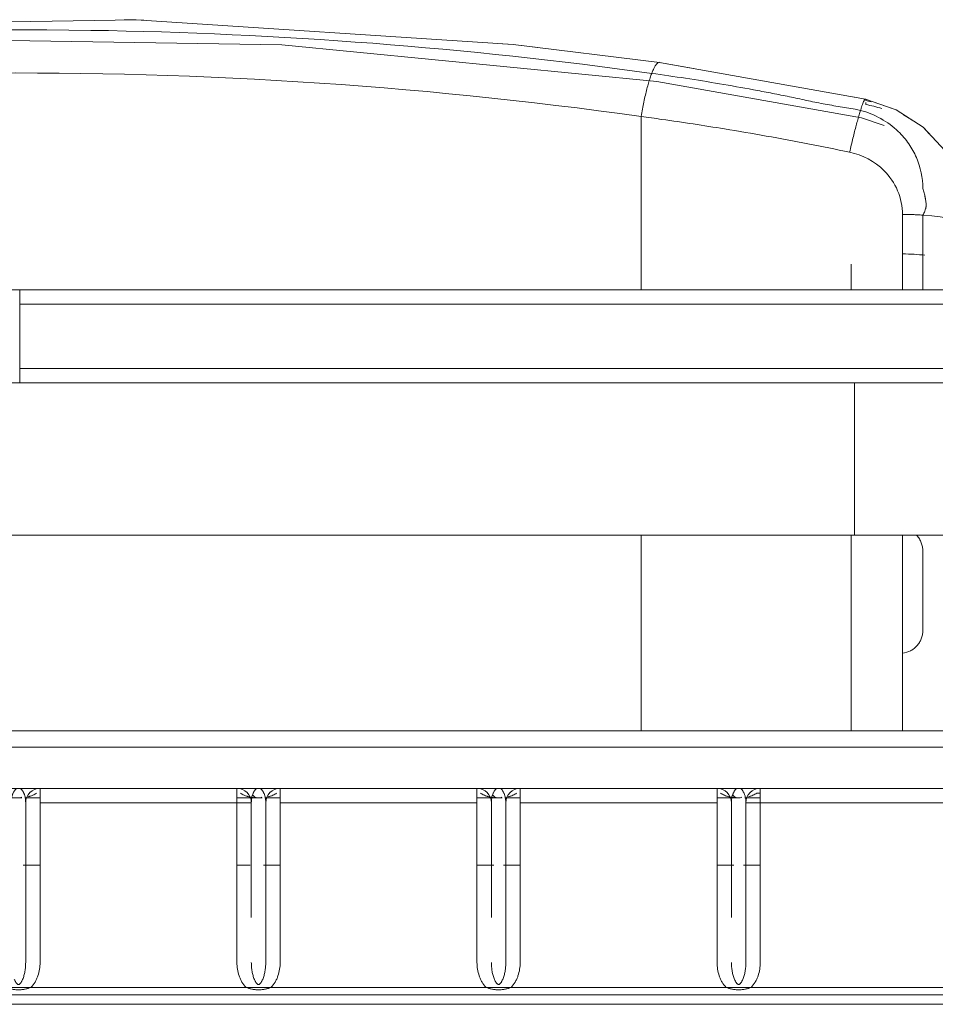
# Model space of a CAD drawing. Header units: metres. Extents: x 3.7 to 90.5, y -1.7 to 14.3.
# Tile 95 of 256: x 38.95 to 39.141, y 3.631 to 3.836. Entities that reach past the tile are written whole.
import ezdxf

# ---------------------------------------------------------------- set-up
doc = ezdxf.new("R2010")
doc.units = ezdxf.units.M
doc.layers.add('I-FURN', color=7, linetype='Continuous', lineweight=18)

# ---------------------------------------------------------------- blocks, each defined once
blk = doc.blocks.new('ConjuntoParaAlunoTamanho6 - CJA06_ConjuntoParaAlunoTamanho6-V6-Corte 1')
at = {"layer": 'I-FURN'}
for p, q in [((39.08347986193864, 3.827369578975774), (39.09058555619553, 3.82610408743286)), ((39.12370583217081, 3.820205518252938), (39.12639390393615, 3.819726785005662)), ((39.12639390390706, 3.819726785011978), (39.13217531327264, 3.817715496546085))]:
    blk.add_line(p, q, dxfattribs=at)
at = {"layer": 'I-FURN', "flags": 128}
for points in [[(38.97196758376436, 3.836215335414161), (38.97451689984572, 3.836255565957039), (38.97607273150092, 3.836153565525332)], [(39.05081636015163, 3.831253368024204), (39.05298873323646, 3.831110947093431), (39.05815181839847, 3.830477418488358)], [(39.13277498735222, 3.817506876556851), (39.13842748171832, 3.813836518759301), (39.1396793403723, 3.812501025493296)]]:
    blk.add_lwpolyline(points, dxfattribs=at)
at = {"layer": 'I-FURN'}
for points in [[(39.08347986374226, 3.827369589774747), (39.08354986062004, 3.827359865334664), (39.08361694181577, 3.827329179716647), (39.08368082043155, 3.827277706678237)], [(39.12633233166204, 3.819710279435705), (39.12635490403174, 3.819725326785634), (39.1263754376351, 3.819730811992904), (39.12639390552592, 3.819726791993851)], [(39.12639390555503, 3.819726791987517), (39.126401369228, 3.819725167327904), (39.12640849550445, 3.819721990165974), (39.12641528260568, 3.819717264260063)], [(39.12647365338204, 3.819612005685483), (39.12648895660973, 3.81955828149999), (39.12650007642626, 3.819485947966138), (39.12650692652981, 3.819395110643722)], [(39.12761482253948, 3.819128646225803), (39.12724746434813, 3.819224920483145), (39.12687806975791, 3.819313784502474), (39.12650692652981, 3.819395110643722)], [(39.12650692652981, 3.818570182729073), (39.1276178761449, 3.818364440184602), (39.12872020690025, 3.818087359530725), (39.12980154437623, 3.817744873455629)], [(39.1351935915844, 3.815902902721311), (39.13491481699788, 3.816073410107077), (39.13463295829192, 3.816239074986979), (39.13434820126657, 3.816399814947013)], [(39.13410110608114, 3.795679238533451), (39.13446038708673, 3.795678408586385), (39.13517863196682, 3.795671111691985), (39.13589226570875, 3.795652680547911), (39.13624693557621, 3.795640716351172)], [(39.13730350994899, 3.795596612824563), (39.1376528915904, 3.795579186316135), (39.1379991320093, 3.795559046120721), (39.1383412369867, 3.795536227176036)]]:
    blk.add_open_spline(points, degree=3, dxfattribs=at)
blk = doc.blocks.new('ConjuntoParaAlunoTamanho6 - CJA06_ConjuntoParaAlunoTamanho6-V10-Corte 1')
at = {"layer": 'I-FURN'}
for p, q in [((39.08347986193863, 3.827369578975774), (39.12639390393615, 3.819726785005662)), ((39.08292900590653, 3.8234077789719), (39.12554447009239, 3.815818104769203)), ((39.07967253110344, 3.779957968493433), (39.07967253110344, 3.816076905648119)), ((39.13032369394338, 3.814240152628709), (39.12554447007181, 3.815818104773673)), ((39.123391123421, 3.785300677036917), (39.123391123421, 3.779999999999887)), ((39.19724112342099, 3.779999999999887), (38.95029112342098, 3.779999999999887)), ((38.95029112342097, 3.777), (38.95029112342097, 3.779999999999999)), ((38.95029112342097, 3.777), (39.19724112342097, 3.777)), ((38.95029112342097, 3.763599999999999), (39.19724112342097, 3.763599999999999)), ((38.95029112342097, 3.7606), (38.95029112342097, 3.7636)), ((38.95029112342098, 3.760599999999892), (39.19724112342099, 3.760599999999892)), ((39.12411612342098, 3.7606), (39.12411612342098, 3.744724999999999)), ((39.12411612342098, 3.728849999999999), (39.12411612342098, 3.744724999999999)), ((38.77611612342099, 3.728849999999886), (39.124116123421, 3.728849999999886)), ((39.07967253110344, 3.728849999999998), (39.07967253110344, 3.703517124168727)), ((39.123391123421, 3.728849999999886), (39.123391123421, 3.688051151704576)), ((39.07967253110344, 3.695691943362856), (39.07967253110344, 3.703517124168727)), ((39.13410110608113, 3.688058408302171), (39.13410110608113, 3.704230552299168)), ((39.07967253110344, 3.695691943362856), (39.07967253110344, 3.688021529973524)), ((39.19998612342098, 3.688099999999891), (38.69998612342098, 3.688099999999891)), ((39.19998612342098, 3.684692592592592), (38.69998612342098, 3.684692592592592)), ((38.69998612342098, 3.676099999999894), (39.19998612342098, 3.676099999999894)), ((39.19998612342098, 3.6761), (38.69998612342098, 3.6761)), ((38.95448612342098, 3.6761), (38.95448612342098, 3.6731)), ((38.99548612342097, 3.6731), (38.99548612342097, 3.6761)), ((39.00448612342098, 3.6761), (39.00448612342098, 3.6731)), ((39.04548612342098, 3.6731), (39.04548612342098, 3.6761)), ((39.05448612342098, 3.6761), (39.05448612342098, 3.6731)), ((39.09548612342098, 3.6731), (39.09548612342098, 3.6761)), ((39.10447395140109, 3.6751), (39.10374917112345, 3.6751)), ((39.10448612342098, 3.6761), (39.10448612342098, 3.6731)), ((38.94548612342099, 3.674099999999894), (38.9507098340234, 3.674099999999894)), ((38.95127865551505, 3.674099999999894), (38.95448612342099, 3.674099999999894)), ((38.95148612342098, 3.6731), (38.95148612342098, 3.660604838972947)), ((38.95148612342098, 3.639816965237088), (38.95148612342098, 3.673099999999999)), ((38.95448612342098, 3.6731), (38.99548612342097, 3.6731)), ((38.995486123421, 3.674099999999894), (39.00070983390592, 3.674099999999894)), ((38.99848612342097, 3.6731), (38.99548612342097, 3.6731)), ((38.99848612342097, 3.6731), (38.99848612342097, 3.669877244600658)), ((38.99848612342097, 3.649177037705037), (38.99848612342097, 3.673099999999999)), ((38.99848612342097, 3.6731), (38.99848612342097, 3.669877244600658)), ((39.0012786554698, 3.674099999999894), (39.00448612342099, 3.674099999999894)), ((39.00148612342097, 3.6731), (39.00148612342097, 3.660604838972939)), ((39.00148612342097, 3.639816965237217), (39.00148612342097, 3.673099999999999)), ((39.00448612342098, 3.6731), (39.04548612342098, 3.6731)), ((39.04548612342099, 3.674099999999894), (39.05070983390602, 3.674099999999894)), ((39.04848612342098, 3.673099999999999), (39.04848612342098, 3.670872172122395)), ((39.04848612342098, 3.669877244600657), (39.04848612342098, 3.6731)), ((39.04848612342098, 3.6731), (39.04848612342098, 3.669877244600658)), ((39.04848612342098, 3.649177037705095), (39.04848612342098, 3.673099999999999)), ((39.05127865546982, 3.674099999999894), (39.05448612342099, 3.674099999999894)), ((39.05148612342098, 3.673099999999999), (39.05148612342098, 3.660604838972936)), ((39.05148612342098, 3.639816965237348), (39.05148612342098, 3.673099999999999)), ((39.09548612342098, 3.6731), (39.05448612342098, 3.6731)), ((39.09548612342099, 3.674099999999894), (39.09985535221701, 3.674099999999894)), ((39.09848612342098, 3.673099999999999), (39.09848612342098, 3.649177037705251)), ((39.09848612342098, 3.673099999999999), (39.09848612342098, 3.670872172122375)), ((39.09848612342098, 3.669877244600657), (39.09848612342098, 3.673099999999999)), ((39.09848612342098, 3.673099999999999), (39.09848612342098, 3.669877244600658)), ((39.10127865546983, 3.674099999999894), (39.1044739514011, 3.674099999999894)), ((39.10148612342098, 3.673099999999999), (39.10148612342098, 3.639816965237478)), ((39.10148612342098, 3.673099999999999), (39.10148612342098, 3.660604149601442)), ((39.10447363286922, 3.673099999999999), (39.10148612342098, 3.673099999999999)), ((39.10448612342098, 3.6731), (39.14548612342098, 3.6731)), ((39.04848612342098, 3.664334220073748), (39.04848612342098, 3.660604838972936)), ((39.09848612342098, 3.664334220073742), (39.09848612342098, 3.660604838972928)), ((38.99848612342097, 3.663431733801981), (38.99848612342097, 3.660604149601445)), ((38.99848612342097, 3.663431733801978), (38.99848612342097, 3.660604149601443)), ((39.04848612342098, 3.660604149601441), (39.04848612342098, 3.663431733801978)), ((39.04848612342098, 3.66343173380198), (39.04848612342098, 3.660604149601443)), ((39.09848612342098, 3.660604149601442), (39.09848612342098, 3.663431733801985)), ((39.09848612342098, 3.663431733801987), (39.09848612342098, 3.660604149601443)), ((38.95448612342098, 3.660099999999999), (38.95098775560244, 3.660099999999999)), ((38.99827345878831, 3.660099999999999), (38.99548612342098, 3.660099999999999)), ((39.00448612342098, 3.660099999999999), (39.00098740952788, 3.660099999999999)), ((39.04897588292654, 3.660099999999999), (39.04548612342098, 3.660099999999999)), ((39.05448612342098, 3.660099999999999), (39.05098740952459, 3.660099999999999)), ((39.09897588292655, 3.660099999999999), (39.09548612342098, 3.660099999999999)), ((39.10447395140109, 3.660099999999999), (39.10098740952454, 3.660099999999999)), ((38.99738986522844, 3.634600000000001), (38.95258238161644, 3.634600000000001)), ((38.99738986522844, 3.634600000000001), (39.0025823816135, 3.634600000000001)), ((39.04738986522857, 3.634600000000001), (39.00258238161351, 3.634600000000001)), ((39.04738986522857, 3.634600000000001), (39.05258238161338, 3.634600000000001)), ((39.05258238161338, 3.6346), (39.0973898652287, 3.6346)), ((39.0973898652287, 3.634600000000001), (39.10258238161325, 3.634600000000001)), ((39.14738986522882, 3.634600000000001), (39.10258238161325, 3.634600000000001)), ((38.69998612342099, 3.633099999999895), (39.19998612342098, 3.633099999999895)), ((39.20961612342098, 3.6311), (38.69061612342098, 3.6311))]:
    blk.add_line(p, q, dxfattribs=at)
at = {"layer": 'I-FURN', "flags": 128}
for points in [[(38.81720238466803, 3.827369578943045), (38.89552953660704, 3.835009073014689), (38.9745168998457, 3.836255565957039), (39.05298873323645, 3.831110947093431), (39.08347986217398, 3.827369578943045)], [(39.08292900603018, 3.823407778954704), (39.00480857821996, 3.831022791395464), (38.92604195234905, 3.83225229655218), (38.84768963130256, 3.827089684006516), (38.81775324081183, 3.823407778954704)], [(39.12639390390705, 3.819726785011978), (39.13277498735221, 3.817506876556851), (39.1384274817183, 3.813836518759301), (39.1430199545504, 3.808937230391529), (39.14629055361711, 3.803090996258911), (39.14783895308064, 3.797909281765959), (39.14834112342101, 3.792685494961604)], [(39.12650692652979, 3.818982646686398), (39.12650692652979, 3.818776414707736), (39.12650692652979, 3.818570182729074)], [(39.13410110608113, 3.780000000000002), (39.13410110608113, 3.784190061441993), (39.13410110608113, 3.789934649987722), (39.13410110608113, 3.795679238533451)], [(39.13834112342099, 3.795536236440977), (39.13834112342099, 3.791000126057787), (39.13834112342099, 3.786464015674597), (39.13834112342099, 3.781927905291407), (39.13834112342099, 3.779999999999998)], [(39.1383413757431, 3.7955362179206), (39.14021184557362, 3.795380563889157), (39.14195982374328, 3.795172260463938), (39.14355057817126, 3.794915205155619), (39.14495338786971, 3.794614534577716), (39.14614058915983, 3.7942761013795), (39.14708882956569, 3.793906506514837), (39.14778004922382, 3.793513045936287), (39.14819982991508, 3.79310335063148), (39.14834112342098, 3.792685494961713)], [(38.70324112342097, 3.779999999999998), (38.82674112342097, 3.779999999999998), (38.95024112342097, 3.779999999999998), (39.07374112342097, 3.779999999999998), (39.19724112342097, 3.779999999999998)], [(39.19724112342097, 3.779999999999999), (39.13550362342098, 3.779999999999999), (39.07376612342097, 3.779999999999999), (39.01202862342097, 3.779999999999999), (38.95029112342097, 3.779999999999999)], [(38.95029112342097, 3.776999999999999), (38.95029112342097, 3.773649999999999), (38.95029112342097, 3.770299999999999), (38.95029112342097, 3.766949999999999), (38.95029112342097, 3.763599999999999)], [(39.19724112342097, 3.760599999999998), (39.07374112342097, 3.760599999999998), (38.95024112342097, 3.760599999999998), (38.82674112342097, 3.760599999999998), (38.70324112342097, 3.760599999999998)], [(38.95029112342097, 3.7606), (39.01202862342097, 3.7606), (39.07376612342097, 3.7606), (39.13550362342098, 3.7606), (39.19724112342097, 3.7606)], [(39.124116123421, 3.728849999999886), (39.12811505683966, 3.728849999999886), (39.13210759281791, 3.728849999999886), (39.13608734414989, 3.728849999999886), (39.14004794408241, 3.728849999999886), (39.1439830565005, 3.728849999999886)], [(39.13410110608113, 3.704230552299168), (39.13410110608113, 3.710804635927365), (39.13410110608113, 3.717378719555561), (39.13410110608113, 3.723952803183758), (39.13410110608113, 3.728851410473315)], [(39.13834112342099, 3.725549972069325), (39.13834112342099, 3.721392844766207), (39.13834112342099, 3.717235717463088), (39.13834112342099, 3.713078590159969), (39.13834112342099, 3.708921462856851)], [(38.95148612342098, 3.6731), (38.95148612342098, 3.66433842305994), (38.95148612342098, 3.660604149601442)], [(38.95148612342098, 3.660604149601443), (38.95148612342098, 3.664779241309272), (38.95148612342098, 3.6731)], [(38.95448612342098, 3.6731), (38.95448612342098, 3.664779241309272), (38.95448612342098, 3.656458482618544), (38.95448612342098, 3.648137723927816), (38.95448612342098, 3.639816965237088)], [(38.99548612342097, 3.639816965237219), (38.99548612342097, 3.648137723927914), (38.99548612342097, 3.65645848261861), (38.99548612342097, 3.664779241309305), (38.99548612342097, 3.6731)], [(39.00002977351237, 3.674100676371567), (38.99996977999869, 3.674100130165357), (38.99994247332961, 3.674100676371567)], [(39.00148612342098, 3.6731), (39.00148612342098, 3.664338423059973), (39.00148612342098, 3.66060414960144)], [(39.00148612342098, 3.660604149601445), (39.00148612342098, 3.664779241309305), (39.00148612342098, 3.6731)], [(39.00448612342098, 3.6731), (39.00448612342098, 3.664779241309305), (39.00448612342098, 3.656458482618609), (39.00448612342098, 3.648137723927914), (39.00448612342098, 3.639816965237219)], [(39.04548612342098, 3.639816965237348), (39.04548612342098, 3.648137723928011), (39.04548612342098, 3.656458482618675), (39.04548612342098, 3.664779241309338), (39.04548612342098, 3.6731)], [(39.05002977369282, 3.674100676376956), (39.0499697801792, 3.674100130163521), (39.04994247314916, 3.674100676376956)], [(39.05148612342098, 3.6731), (39.05148612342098, 3.664338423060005), (39.05148612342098, 3.660604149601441)], [(39.05148612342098, 3.660604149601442), (39.05148612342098, 3.664779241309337), (39.05148612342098, 3.6731)], [(39.05448612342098, 3.6731), (39.05448612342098, 3.664779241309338), (39.05448612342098, 3.656458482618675), (39.05448612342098, 3.648137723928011), (39.05448612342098, 3.639816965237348)], [(39.09548612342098, 3.639816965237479), (39.09548612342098, 3.648137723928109), (39.09548612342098, 3.656458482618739), (39.09548612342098, 3.66477924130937), (39.09548612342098, 3.6731)], [(39.10002977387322, 3.674100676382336), (39.09996978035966, 3.674100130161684), (39.09994247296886, 3.674100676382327)], [(39.10148612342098, 3.660604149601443), (39.10148612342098, 3.664779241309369), (39.10148612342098, 3.673099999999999)], [(39.10448612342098, 3.6731), (39.10448612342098, 3.66477924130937), (39.10448612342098, 3.656458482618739), (39.10448612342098, 3.648137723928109), (39.10448612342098, 3.639816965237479)], [(38.94748251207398, 3.634600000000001), (38.94998612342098, 3.634600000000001), (38.95258238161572, 3.634600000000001)]]:
    blk.add_lwpolyline(points, dxfattribs=at)
at = {"layer": 'I-FURN'}
for centre, radius, start, end in [((38.95448612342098, 3.6731), 0.003000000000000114, 90, 180), ((38.95448612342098, 3.6731), 0.003000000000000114, 90, 180), ((38.95448612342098, 3.6731), 0.003000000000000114, 90, 180), ((38.95448612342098, 3.6731), 0.003000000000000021, 89.99999999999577, 180.0000000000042), ((38.99548612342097, 3.6731), 0.003000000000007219, 0, 90), ((38.99548612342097, 3.6731), 0.003000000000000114, 0, 90), ((38.99548612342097, 3.6731), 0.003000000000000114, 0, 90), ((38.99548612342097, 3.6731), 0.003000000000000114, 0, 90), ((39.00448612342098, 3.6731), 0.003000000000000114, 90, 180), ((39.00448612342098, 3.6731), 0.003000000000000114, 90, 180), ((39.00448612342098, 3.6731), 0.003000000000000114, 90, 180), ((39.00448612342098, 3.6731), 0.003000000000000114, 90, 180), ((39.04548612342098, 3.6731), 0.003000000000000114, 0, 90), ((39.04548612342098, 3.6731), 0.003000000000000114, 0, 90), ((39.04548612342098, 3.6731), 0.003000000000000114, 0, 90), ((39.04548612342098, 3.6731), 0.003000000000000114, 0, 90), ((39.05448612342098, 3.6731), 0.003000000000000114, 90, 180), ((39.05448612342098, 3.6731), 0.003000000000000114, 90, 180), ((39.05448612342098, 3.6731), 0.003000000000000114, 90, 180), ((39.05448612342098, 3.6731), 0.003000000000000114, 90, 180), ((39.09548612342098, 3.6731), 0.003000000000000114, 0, 90), ((39.09548612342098, 3.6731), 0.003000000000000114, 0, 90), ((39.09548612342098, 3.6731), 0.003000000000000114, 0, 90), ((39.09548612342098, 3.6731), 0.003000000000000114, 0, 90), ((39.10448612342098, 3.6731), 0.003000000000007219, 90.23855265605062, 180), ((39.10448612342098, 3.6731), 0.003000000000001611, 90.23855265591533, 180.0000000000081), ((39.10448612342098, 3.6731), 0.003000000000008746, 90.23855265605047, 180), ((39.10448612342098, 3.6731), 0.003000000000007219, 90.23855265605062, 180)]:
    blk.add_arc(centre, radius, start, end, dxfattribs=at)
for centre, major_axis, ratio, start_param, end_param in [((39.05256421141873, 3.493757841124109), (-0.2474288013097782, 0.2282511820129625), 0.9806011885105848, 5.227764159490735, 5.231179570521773), ((39.13374112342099, 3.785300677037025), (0.01035000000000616, 0), 0.2079116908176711, 1.064040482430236, 1.532164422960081)]:
    blk.add_ellipse(centre, major_axis=major_axis, ratio=ratio, start_param=start_param, end_param=end_param, dxfattribs=at)
for points, knots in [([(38.81880353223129, 3.825070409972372), (38.86681262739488, 3.831748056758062), (38.95535634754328, 3.837214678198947), (39.04347244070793, 3.830412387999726), (39.08187871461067, 3.825070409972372)], [-1, -1, -1, -1, -0.4444444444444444, 0, 0, 0, 0]), ([(39.07967253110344, 3.816076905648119), (39.03248139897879, 3.822750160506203), (38.94540538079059, 3.828217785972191), (38.85876356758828, 3.821415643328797), (38.82100971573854, 3.816076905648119)], [-1, -1, -1, -1, -0.4444444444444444, 0, 0, 0, 0]), ([(39.08187867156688, 3.825070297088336), (39.08423604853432, 3.824746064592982), (39.08894983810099, 3.824060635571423), (39.09601537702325, 3.822921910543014), (39.10189686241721, 3.821880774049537), (39.10600959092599, 3.821104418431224), (39.10835786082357, 3.820645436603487), (39.11011885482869, 3.820297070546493), (39.11187563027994, 3.819928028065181), (39.11362912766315, 3.819541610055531), (39.11538471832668, 3.819160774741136), (39.11714764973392, 3.818809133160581), (39.11891837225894, 3.818490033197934), (39.1212841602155, 3.818084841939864), (39.12306488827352, 3.817809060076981), (39.12425411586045, 3.817635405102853)], [0, 0, 0, 0, 0.1666666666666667, 0.3333333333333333, 0.5, 0.5833333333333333, 0.625, 0.6666666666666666, 0.7083333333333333, 0.75, 0.7916666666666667, 0.8333333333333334, 0.875, 0.9166666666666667, 1, 1, 1, 1]), ([(39.12536663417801, 3.817367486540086), (39.12543962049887, 3.81760025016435), (39.12558019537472, 3.818034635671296), (39.12577312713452, 3.818587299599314), (39.12594639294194, 3.819035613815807), (39.12609880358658, 3.819377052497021), (39.12622920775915, 3.819609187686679), (39.12632607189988, 3.819717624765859), (39.12637543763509, 3.819730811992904), (39.12639390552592, 3.819726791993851)], [0, 0, 0, 0, 0.1111111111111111, 0.2222222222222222, 0.3333333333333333, 0.4444444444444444, 0.5555555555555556, 0.6666666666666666, 0.7457975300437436, 0.7457975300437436, 0.7457975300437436, 0.7457975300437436]), ([(39.12639390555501, 3.819726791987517), (39.12640136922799, 3.819725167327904), (39.12643325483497, 3.819710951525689), (39.12647783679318, 3.819630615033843), (39.12650007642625, 3.819485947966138), (39.12650692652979, 3.819395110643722)], [0.7457975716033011, 0.7457975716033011, 0.7457975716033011, 0.7457975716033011, 0.7777777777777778, 0.8888888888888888, 1, 1, 1, 1]), ([(39.12536663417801, 3.817367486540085), (39.12685208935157, 3.816962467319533), (39.12972602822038, 3.815802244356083), (39.13308327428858, 3.813311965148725), (39.13513799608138, 3.810904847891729), (39.13631809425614, 3.809021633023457), (39.1377763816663, 3.806048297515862), (39.13836086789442, 3.803289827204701), (39.13834067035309, 3.801093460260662)], [0, 0, 0, 0, 0.2, 0.4, 0.55, 0.625, 0.7, 1, 1, 1, 1]), ([(39.13623694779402, 3.815232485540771), (39.13589431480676, 3.815463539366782), (39.13527155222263, 3.815863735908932), (39.13463295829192, 3.816239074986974), (39.13434820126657, 3.816399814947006)], [0.7169316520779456, 0.7169316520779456, 0.7169316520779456, 0.7169316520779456, 0.75, 0.7761275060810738, 0.7761275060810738, 0.7761275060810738, 0.7761275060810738]), ([(39.08401518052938, 3.815482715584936), (39.08835878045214, 3.814871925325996), (39.0984997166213, 3.813330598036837), (39.11153450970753, 3.811001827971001), (39.12020674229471, 3.809253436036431), (39.12309467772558, 3.808649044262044)], [0.1, 0.1, 0.1, 0.1, 0.4, 0.8, 1, 1, 1, 1]), ([(39.12309467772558, 3.808649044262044), (39.12579186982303, 3.808084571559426), (39.12990211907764, 3.805902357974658), (39.13340735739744, 3.800741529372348), (39.13410110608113, 3.797367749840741), (39.13410110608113, 3.795679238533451)], [0, 0, 0, 0, 0.4444444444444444, 0.7222222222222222, 1, 1, 1, 1]), ([(39.13834067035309, 3.801093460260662), (39.13845225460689, 3.800783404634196), (39.13859912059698, 3.800313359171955), (39.13873353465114, 3.799759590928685), (39.13880015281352, 3.799442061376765), (39.13884381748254, 3.799203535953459), (39.13888602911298, 3.798964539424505), (39.13894299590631, 3.79864500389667), (39.13900533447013, 3.798244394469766), (39.13903712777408, 3.797844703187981), (39.13903302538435, 3.797528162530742), (39.13901111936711, 3.797293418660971), (39.13897235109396, 3.797061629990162), (39.13890467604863, 3.796756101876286), (39.1387401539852, 3.796232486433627), (39.13852153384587, 3.79580657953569), (39.1383413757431, 3.7955362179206)], [0, 0, 0, 0, 0.1666666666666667, 0.25, 0.2916666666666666, 0.3333333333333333, 0.375, 0.4166666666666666, 0.5, 0.5833333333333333, 0.625, 0.6666666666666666, 0.7083333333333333, 0.75, 0.8333333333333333, 1, 1, 1, 1]), ([(39.13834112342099, 3.708921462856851), (39.13833750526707, 3.708622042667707), (39.1382813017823, 3.708042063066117), (39.13805909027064, 3.707240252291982), (39.13766734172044, 3.706468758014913), (39.13714974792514, 3.705781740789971), (39.13652929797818, 3.705215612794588), (39.13556200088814, 3.704601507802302), (39.13472139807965, 3.704335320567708), (39.13410110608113, 3.704230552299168)], [0, 0, 0, 0, 0.125, 0.25, 0.375, 0.5, 0.625, 0.75, 1, 1, 1, 1]), ([(38.95148612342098, 3.6731), (38.95148612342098, 3.673337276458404), (38.95146741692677, 3.673775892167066), (38.95138357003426, 3.674336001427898), (38.95126925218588, 3.674727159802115), (38.95115342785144, 3.675003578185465), (38.95105518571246, 3.675182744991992), (38.95094633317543, 3.675379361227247), (38.95078827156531, 3.675666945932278), (38.95056937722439, 3.675954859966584), (38.95028293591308, 3.676088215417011), (38.94998517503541, 3.67610416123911), (38.94968644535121, 3.676087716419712), (38.94939831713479, 3.675951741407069), (38.94917850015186, 3.675659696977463), (38.94902041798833, 3.675368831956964), (38.94891198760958, 3.675170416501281), (38.94881445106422, 3.67499015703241), (38.9486996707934, 3.674712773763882), (38.94858680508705, 3.674321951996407), (38.94850440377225, 3.673765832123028), (38.94848612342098, 3.673333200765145), (38.94848612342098, 3.6731)], [0, 0, 0, 0, 0.0625, 0.125, 0.1875, 0.21875, 0.25, 0.28125, 0.3125, 0.375, 0.4375, 0.5, 0.5625, 0.625, 0.6875, 0.71875, 0.75, 0.78125, 0.8125, 0.875, 0.9375, 1, 1, 1, 1]), ([(38.95374917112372, 3.675099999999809), (38.95350589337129, 3.674925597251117), (38.95311033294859, 3.674699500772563), (38.95258243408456, 3.674500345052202), (38.95226587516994, 3.674403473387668), (38.95210570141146, 3.674360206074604), (38.95202487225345, 3.674339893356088)], [0, 0, 0, 0, 0.25, 0.375, 0.4375, 0.5, 0.5, 0.5, 0.5]), ([(38.99998612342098, 3.674100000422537), (38.99963635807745, 3.674100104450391), (38.99912118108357, 3.67412928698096), (38.99852626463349, 3.674216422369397), (38.99819134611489, 3.674281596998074), (38.99794663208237, 3.674338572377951), (38.99770637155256, 3.674403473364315), (38.99738981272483, 3.674500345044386), (38.99686191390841, 3.674699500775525), (38.99646635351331, 3.674925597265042), (38.99622307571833, 3.675099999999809)], [0, 0, 0, 0, 0.25, 0.375, 0.4375, 0.5, 0.5625, 0.625, 0.75, 1, 1, 1, 1]), ([(39.00148612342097, 3.6731), (39.00148612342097, 3.673337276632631), (39.00146741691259, 3.673775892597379), (39.00138356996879, 3.674336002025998), (39.00126925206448, 3.674727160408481), (39.00115342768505, 3.675003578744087), (39.00105518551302, 3.675182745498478), (39.00094633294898, 3.675379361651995), (39.00078827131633, 3.675666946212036), (39.000569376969, 3.675954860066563), (39.00028293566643, 3.676088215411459), (38.9999851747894, 3.676104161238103), (38.99968644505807, 3.676087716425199), (38.99939831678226, 3.675951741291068), (38.99917849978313, 3.675659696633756), (38.99902041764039, 3.675368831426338), (38.99891198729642, 3.675170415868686), (38.99881445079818, 3.67499015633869), (38.99869967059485, 3.674712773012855), (38.99858680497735, 3.674321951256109), (38.99850440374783, 3.673765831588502), (38.99848612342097, 3.67333320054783), (38.99848612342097, 3.6731)], [0, 0, 0, 0, 0.0625, 0.125, 0.1875, 0.21875, 0.25, 0.28125, 0.3125, 0.375, 0.4375, 0.5, 0.5625, 0.625, 0.6875, 0.71875, 0.75, 0.78125, 0.8125, 0.875, 0.9375, 1, 1, 1, 1]), ([(39.00374917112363, 3.675099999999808), (39.00350589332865, 3.674925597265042), (39.00311033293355, 3.674699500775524), (39.00258243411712, 3.674500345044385), (39.0022658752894, 3.674403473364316), (39.00210570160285, 3.674360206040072), (39.00202487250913, 3.674339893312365)], [0, 0, 0, 0, 0.25, 0.375, 0.4375, 0.5, 0.5, 0.5, 0.5]), ([(39.04998612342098, 3.674100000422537), (39.04963635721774, 3.674100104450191), (39.04912117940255, 3.674129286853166), (39.04852626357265, 3.674216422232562), (39.04819134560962, 3.674281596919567), (39.04794663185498, 3.674338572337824), (39.0477063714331, 3.67440347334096), (39.04738981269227, 3.674500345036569), (39.04686191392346, 3.674699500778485), (39.04646635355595, 3.674925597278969), (39.04622307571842, 3.675099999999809)], [0, 0, 0, 0, 0.25, 0.375, 0.4375, 0.5, 0.5625, 0.625, 0.75, 1, 1, 1, 1]), ([(39.05148612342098, 3.673099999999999), (39.05148612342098, 3.673337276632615), (39.0514674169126, 3.673775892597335), (39.05138356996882, 3.674336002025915), (39.05126925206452, 3.674727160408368), (39.05115342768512, 3.675003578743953), (39.05105518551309, 3.675182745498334), (39.05094633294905, 3.67537936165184), (39.05078827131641, 3.675666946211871), (39.05056937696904, 3.675954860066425), (39.05028293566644, 3.676088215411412), (39.0499851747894, 3.67610416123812), (39.04968644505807, 3.676087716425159), (39.04939831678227, 3.675951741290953), (39.04917849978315, 3.675659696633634), (39.04902041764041, 3.675368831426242), (39.04891198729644, 3.675170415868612), (39.04881445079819, 3.674990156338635), (39.04869967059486, 3.674712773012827), (39.04858680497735, 3.67432195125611), (39.04850440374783, 3.673765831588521), (39.04848612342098, 3.673333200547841), (39.04848612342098, 3.673099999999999)], [0, 0, 0, 0, 0.0625, 0.125, 0.1875, 0.21875, 0.25, 0.28125, 0.3125, 0.375, 0.4375, 0.5, 0.5625, 0.625, 0.6875, 0.71875, 0.75, 0.78125, 0.8125, 0.875, 0.9375, 1, 1, 1, 1]), ([(39.05374917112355, 3.675099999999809), (39.053505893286, 3.674925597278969), (39.0531103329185, 3.674699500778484), (39.05258243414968, 3.674500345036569), (39.05226587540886, 3.67440347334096), (39.05210570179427, 3.674360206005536), (39.05202487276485, 3.674339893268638)], [0, 0, 0, 0, 0.25, 0.375, 0.4375, 0.5, 0.5, 0.5, 0.5]), ([(39.09998612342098, 3.674100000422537), (39.09963635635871, 3.674100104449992), (39.09912117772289, 3.674129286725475), (39.09852626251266, 3.674216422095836), (39.09819134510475, 3.674281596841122), (39.09794663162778, 3.67433857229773), (39.09770637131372, 3.674403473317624), (39.09738981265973, 3.674500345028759), (39.0968619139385, 3.67469950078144), (39.09646635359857, 3.674925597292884), (39.0962230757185, 3.675099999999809)], [0, 0, 0, 0, 0.25, 0.375, 0.4375, 0.5, 0.5625, 0.625, 0.75, 1, 1, 1, 1]), ([(39.10148612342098, 3.673099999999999), (39.10148612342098, 3.673337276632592), (39.10146741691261, 3.673775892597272), (39.10138356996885, 3.674336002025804), (39.10126925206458, 3.674727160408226), (39.10115342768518, 3.675003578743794), (39.10105518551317, 3.675182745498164), (39.10094633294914, 3.675379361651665), (39.10078827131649, 3.675666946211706), (39.10056937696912, 3.675954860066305), (39.1002829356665, 3.676088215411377), (39.09998517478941, 3.676104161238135), (39.09968644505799, 3.676087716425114), (39.09939831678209, 3.675951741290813), (39.09917849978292, 3.675659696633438), (39.09902041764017, 3.675368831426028), (39.09891198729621, 3.675170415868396), (39.098814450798, 3.674990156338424), (39.0986996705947, 3.674712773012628), (39.09858680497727, 3.674321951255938), (39.09850440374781, 3.673765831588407), (39.09848612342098, 3.673333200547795), (39.09848612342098, 3.673099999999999)], [0, 0, 0, 0, 0.0625, 0.125, 0.1875, 0.21875, 0.25, 0.28125, 0.3125, 0.375, 0.4375, 0.5, 0.5625, 0.625, 0.6875, 0.71875, 0.75, 0.78125, 0.8125, 0.875, 0.9375, 1, 1, 1, 1]), ([(39.10374917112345, 3.675099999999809), (39.10350589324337, 3.674925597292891), (39.10311033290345, 3.674699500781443), (39.10258243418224, 3.674500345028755), (39.10226587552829, 3.674403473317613), (39.10210570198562, 3.674360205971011), (39.10202487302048, 3.674339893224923)], [0, 0, 0, 0, 0.25, 0.375, 0.4375, 0.5, 0.5, 0.5, 0.5]), ([(38.95085154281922, 3.636301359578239), (38.95096116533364, 3.63654001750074), (38.95110442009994, 3.63692745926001), (38.95124886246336, 3.637502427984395), (38.95136543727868, 3.638100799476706), (38.9514607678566, 3.638875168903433), (38.95148612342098, 3.639502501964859), (38.95148612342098, 3.639816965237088)], [0, 0, 0, 0, 0.25, 0.375, 0.5, 0.75, 1, 1, 1, 1]), ([(38.95448612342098, 3.639816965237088), (38.95448676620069, 3.639338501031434), (38.95441040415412, 3.638396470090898), (38.95412388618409, 3.63724094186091), (38.9537745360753, 3.636357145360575), (38.95334080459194, 3.635512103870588), (38.95291191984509, 3.634950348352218), (38.95258238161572, 3.634600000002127)], [0, 0, 0, 0, 0.25, 0.5, 0.625, 0.75, 1, 1, 1, 1]), ([(38.99738986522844, 3.634600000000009), (38.99706029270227, 3.634950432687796), (38.99663138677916, 3.635512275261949), (38.99619766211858, 3.636357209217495), (38.99584834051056, 3.637240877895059), (38.99556230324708, 3.638396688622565), (38.99548567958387, 3.639338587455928), (38.99548612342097, 3.639816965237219)], [0, 0, 0, 0, 0.25, 0.375, 0.5, 0.75, 1, 1, 1, 1]), ([(38.99848612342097, 3.639816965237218), (38.99848612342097, 3.639502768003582), (38.99851151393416, 3.638875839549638), (38.99860682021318, 3.638100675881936), (38.99872339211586, 3.637502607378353), (38.99886783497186, 3.636927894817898), (38.99901108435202, 3.636540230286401), (38.99912070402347, 3.636301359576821)], [0, 0, 0, 0, 0.25, 0.5, 0.625, 0.75, 1, 1, 1, 1]), ([(39.00085154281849, 3.636301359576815), (39.00096117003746, 3.636540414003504), (39.00110442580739, 3.636928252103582), (39.00124885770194, 3.63750287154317), (39.0013654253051, 3.638100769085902), (39.00146075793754, 3.638875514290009), (39.00148612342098, 3.639502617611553), (39.00148612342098, 3.639816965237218)], [0, 0, 0, 0, 0.25, 0.375, 0.5, 0.75, 1, 1, 1, 1]), ([(39.00448612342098, 3.639816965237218), (39.00448676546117, 3.639338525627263), (39.00441015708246, 3.638397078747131), (39.00415312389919, 3.637355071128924), (39.00390506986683, 3.636689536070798), (39.00372059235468, 3.63624859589), (39.0033405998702, 3.635509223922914), (39.00291191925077, 3.634948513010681), (39.00258238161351, 3.634599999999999)], [0, 0, 0, 0, 0.25, 0.5, 0.5625, 0.625, 0.75, 1, 1, 1, 1]), ([(39.04738986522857, 3.634600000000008), (39.04706029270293, 3.634950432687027), (39.04663138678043, 3.635512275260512), (39.04619766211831, 3.636357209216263), (39.04584834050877, 3.637240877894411), (39.04556230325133, 3.638396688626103), (39.04548567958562, 3.639338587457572), (39.04548612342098, 3.639816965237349)], [0, 0, 0, 0, 0.25, 0.375, 0.5, 0.75, 1, 1, 1, 1]), ([(39.04848612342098, 3.639816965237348), (39.04848612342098, 3.639502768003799), (39.04851151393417, 3.638875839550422), (39.04860682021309, 3.638100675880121), (39.0487233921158, 3.63750260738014), (39.04886783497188, 3.636927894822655), (39.04901108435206, 3.636540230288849), (39.04912070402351, 3.636301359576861)], [0, 0, 0, 0, 0.25, 0.5, 0.625, 0.75, 1, 1, 1, 1]), ([(39.05085154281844, 3.636301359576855), (39.05096117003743, 3.636540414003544), (39.05110442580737, 3.636928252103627), (39.05124885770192, 3.637502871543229), (39.0513654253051, 3.638100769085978), (39.05146075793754, 3.63887551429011), (39.05148612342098, 3.639502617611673), (39.05148612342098, 3.639816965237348)], [0, 0, 0, 0, 0.25, 0.375, 0.5, 0.75, 1, 1, 1, 1]), ([(39.05448612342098, 3.639816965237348), (39.05448676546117, 3.639338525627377), (39.05441015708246, 3.638397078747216), (39.05415312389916, 3.637355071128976), (39.05390506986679, 3.636689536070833), (39.05372059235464, 3.636248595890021), (39.05334059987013, 3.635509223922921), (39.05291191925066, 3.634948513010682), (39.05258238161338, 3.6346)], [0, 0, 0, 0, 0.25, 0.5, 0.5625, 0.625, 0.75, 1, 1, 1, 1]), ([(39.0973898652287, 3.634600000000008), (39.09706029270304, 3.634950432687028), (39.0966313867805, 3.635512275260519), (39.09619766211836, 3.636357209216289), (39.09584834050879, 3.63724087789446), (39.09556230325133, 3.638396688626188), (39.09548567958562, 3.639338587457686), (39.09548612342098, 3.639816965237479)], [0, 0, 0, 0, 0.25, 0.375, 0.5, 0.75, 1, 1, 1, 1]), ([(39.09848612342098, 3.639816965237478), (39.09848612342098, 3.639502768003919), (39.09851151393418, 3.638875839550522), (39.09860682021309, 3.638100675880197), (39.09872339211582, 3.637502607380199), (39.0988678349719, 3.636927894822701), (39.09901108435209, 3.636540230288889), (39.09912070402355, 3.636301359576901)], [0, 0, 0, 0, 0.25, 0.5, 0.625, 0.75, 1, 1, 1, 1]), ([(39.1008515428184, 3.636301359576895), (39.10096117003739, 3.636540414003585), (39.10110442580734, 3.636928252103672), (39.10124885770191, 3.637502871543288), (39.10136542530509, 3.638100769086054), (39.10146075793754, 3.638875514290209), (39.10148612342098, 3.639502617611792), (39.10148612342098, 3.639816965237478)], [0, 0, 0, 0, 0.25, 0.375, 0.5, 0.75, 1, 1, 1, 1]), ([(39.10448612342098, 3.639816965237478), (39.10448676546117, 3.639338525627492), (39.10441015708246, 3.638397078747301), (39.10415312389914, 3.637355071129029), (39.10390506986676, 3.636689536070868), (39.10372059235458, 3.636248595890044), (39.10334059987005, 3.635509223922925), (39.10291191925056, 3.634948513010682), (39.10258238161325, 3.6346)], [0, 0, 0, 0, 0.25, 0.5, 0.5625, 0.625, 0.75, 1, 1, 1, 1]), ([(38.94912070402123, 3.636301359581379), (38.94917760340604, 3.636158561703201), (38.94926936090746, 3.635962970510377), (38.94940403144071, 3.635739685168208), (38.94951046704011, 3.635595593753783), (38.94962359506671, 3.635459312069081), (38.94974263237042, 3.635335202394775), (38.94990543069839, 3.635214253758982), (38.95006708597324, 3.635214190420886), (38.95022987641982, 3.635334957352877), (38.95034889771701, 3.635458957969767), (38.95046199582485, 3.635595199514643), (38.95056838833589, 3.635739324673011), (38.95070299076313, 3.635962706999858), (38.95079468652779, 3.636158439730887), (38.95085154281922, 3.636301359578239)], [0, 0, 0, 0, 0.125, 0.1875, 0.25, 0.3125, 0.375, 0.4375, 0.5625, 0.625, 0.6875, 0.75, 0.8125, 0.875, 1, 1, 1, 1]), ([(38.99912070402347, 3.636301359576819), (38.99917760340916, 3.636158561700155), (38.99926936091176, 3.6359629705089), (38.999404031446, 3.635739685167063), (38.99951046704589, 3.635595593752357), (38.99962359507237, 3.635459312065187), (38.99974263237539, 3.635335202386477), (38.99990543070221, 3.635214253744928), (39.00006708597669, 3.635214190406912), (39.00022987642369, 3.635334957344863), (39.00034889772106, 3.635458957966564), (39.00046199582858, 3.635595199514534), (39.00056838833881, 3.635739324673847), (39.0007029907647, 3.635962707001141), (39.00079468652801, 3.636158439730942), (39.00085154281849, 3.636301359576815)], [0, 0, 0, 0, 0.125, 0.1875, 0.25, 0.3125, 0.375, 0.4375, 0.5625, 0.625, 0.6875, 0.75, 0.8125, 0.875, 1, 1, 1, 1]), ([(39.04912070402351, 3.636301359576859), (39.04917760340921, 3.636158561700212), (39.0492693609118, 3.63596297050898), (39.04940403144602, 3.635739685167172), (39.04951046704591, 3.635595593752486), (39.04962359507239, 3.63545931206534), (39.0497426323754, 3.635335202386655), (39.0499054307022, 3.635214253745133), (39.05006708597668, 3.635214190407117), (39.05022987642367, 3.635334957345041), (39.05034889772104, 3.635458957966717), (39.05046199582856, 3.635595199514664), (39.05056838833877, 3.635739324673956), (39.05070299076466, 3.63596270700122), (39.05079468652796, 3.636158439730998), (39.05085154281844, 3.636301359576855)], [0, 0, 0, 0, 0.125, 0.1875, 0.25, 0.3125, 0.375, 0.4375, 0.5625, 0.625, 0.6875, 0.75, 0.8125, 0.875, 1, 1, 1, 1]), ([(39.09912070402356, 3.6363013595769), (39.09917760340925, 3.636158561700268), (39.09926936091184, 3.63596297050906), (39.09940403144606, 3.635739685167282), (39.09951046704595, 3.635595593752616), (39.09962359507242, 3.635459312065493), (39.09974263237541, 3.635335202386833), (39.09990543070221, 3.635214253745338), (39.10006708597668, 3.635214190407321), (39.10022987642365, 3.635334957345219), (39.10034889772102, 3.635458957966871), (39.10046199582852, 3.635595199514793), (39.10056838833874, 3.635739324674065), (39.10070299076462, 3.6359627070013), (39.10079468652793, 3.636158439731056), (39.1008515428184, 3.636301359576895)], [0, 0, 0, 0, 0.125, 0.1875, 0.25, 0.3125, 0.375, 0.4375, 0.5625, 0.625, 0.6875, 0.75, 0.8125, 0.875, 1, 1, 1, 1]), ([(38.95258238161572, 3.63460000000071), (38.95240801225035, 3.634532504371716), (38.95213092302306, 3.634441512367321), (38.95172922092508, 3.634340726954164), (38.95141417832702, 3.634276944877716), (38.95107593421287, 3.634218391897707), (38.95059403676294, 3.6341488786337), (38.94998654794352, 3.634100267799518), (38.94937898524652, 3.634148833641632), (38.94889697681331, 3.634218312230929), (38.9485586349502, 3.634276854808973), (38.94824348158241, 3.634340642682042), (38.94784160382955, 3.634441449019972), (38.94756435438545, 3.634532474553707), (38.94738986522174, 3.63460000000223)], [0, 0, 0, 0, 0.125, 0.1875, 0.25, 0.3125, 0.375, 0.5, 0.625, 0.6875, 0.75, 0.8125, 0.875, 1, 1, 1, 1]), ([(39.00258238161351, 3.634600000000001), (39.00240801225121, 3.634532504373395), (39.0021309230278, 3.634441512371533), (39.00172922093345, 3.634340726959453), (39.00141417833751, 3.634276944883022), (39.00107593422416, 3.634218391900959), (39.00059403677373, 3.634148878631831), (38.99998654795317, 3.634100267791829), (38.99937898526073, 3.634148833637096), (38.99889697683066, 3.634218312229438), (38.99855863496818, 3.634276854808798), (38.99824348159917, 3.63434064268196), (38.99784160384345, 3.634441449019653), (38.99756435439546, 3.634532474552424), (38.99738986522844, 3.634600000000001)], [0, 0, 0, 0, 0.125, 0.1875, 0.25, 0.3125, 0.375, 0.5, 0.625, 0.6875, 0.75, 0.8125, 0.875, 1, 1, 1, 1]), ([(39.05258238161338, 3.634600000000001), (39.05240801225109, 3.634532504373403), (39.05213092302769, 3.634441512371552), (39.05172922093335, 3.634340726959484), (39.05141417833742, 3.634276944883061), (39.0510759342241, 3.634218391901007), (39.05059403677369, 3.634148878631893), (39.04998654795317, 3.634100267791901), (39.04937898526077, 3.634148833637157), (39.04889697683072, 3.634218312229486), (39.04855863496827, 3.634276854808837), (39.04824348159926, 3.634340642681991), (39.04784160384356, 3.634441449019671), (39.04756435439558, 3.634532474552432), (39.04738986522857, 3.634600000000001)], [0, 0, 0, 0, 0.125, 0.1875, 0.25, 0.3125, 0.375, 0.5, 0.625, 0.6875, 0.75, 0.8125, 0.875, 1, 1, 1, 1]), ([(39.10258238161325, 3.634600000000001), (39.10240801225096, 3.63453250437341), (39.10213092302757, 3.634441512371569), (39.10172922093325, 3.634340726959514), (39.10141417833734, 3.6342769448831), (39.10107593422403, 3.634218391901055), (39.10059403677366, 3.634148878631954), (39.09998654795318, 3.634100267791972), (39.09937898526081, 3.634148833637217), (39.09889697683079, 3.634218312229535), (39.09855863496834, 3.634276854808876), (39.09824348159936, 3.634340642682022), (39.09784160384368, 3.63444144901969), (39.09756435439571, 3.634532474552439), (39.0973898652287, 3.634600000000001)], [0, 0, 0, 0, 0.125, 0.1875, 0.25, 0.3125, 0.375, 0.5, 0.625, 0.6875, 0.75, 0.8125, 0.875, 1, 1, 1, 1])]:
    blk.add_open_spline(points, degree=3, knots=knots, dxfattribs=at)
for points in [[(39.08187867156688, 3.825070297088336), (39.08199252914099, 3.825368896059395), (39.08221857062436, 3.825913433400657), (39.08254803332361, 3.826559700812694), (39.0828634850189, 3.827026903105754), (39.08316092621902, 3.827310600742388), (39.08334440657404, 3.827373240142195), (39.08343185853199, 3.827372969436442)], [(39.08347986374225, 3.827369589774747), (39.08354986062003, 3.827359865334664), (39.08361694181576, 3.827329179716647), (39.08368082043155, 3.827277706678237)], [(39.07967253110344, 3.816076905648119), (39.07976097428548, 3.816598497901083), (39.07994556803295, 3.817629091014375), (39.08024184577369, 3.819118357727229), (39.08055387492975, 3.820532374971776), (39.08087782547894, 3.821852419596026), (39.0812094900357, 3.823063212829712), (39.08154478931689, 3.824148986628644), (39.08176790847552, 3.824779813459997), (39.0818786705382, 3.82507029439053)], [(39.12761482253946, 3.819128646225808), (39.12724746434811, 3.819224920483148), (39.1268780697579, 3.819313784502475), (39.12650692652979, 3.819395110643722)], [(39.12650692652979, 3.818570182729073), (39.1276178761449, 3.818364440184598), (39.12872020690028, 3.818087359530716), (39.12980154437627, 3.817744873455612)], [(39.07967253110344, 3.816076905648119), (39.08111972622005, 3.815884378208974), (39.0825673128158, 3.815686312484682), (39.08401517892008, 3.815482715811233)], [(39.12309467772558, 3.808649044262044), (39.12321073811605, 3.809152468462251), (39.12344382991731, 3.810147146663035), (39.12379215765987, 3.811585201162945), (39.12413502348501, 3.812952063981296), (39.12446818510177, 3.814230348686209), (39.12478776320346, 3.815405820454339), (39.12508987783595, 3.816463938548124), (39.12527710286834, 3.81708196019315), (39.12536665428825, 3.817367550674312)], [(39.13410110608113, 3.795679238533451), (39.13446038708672, 3.795678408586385), (39.13517863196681, 3.795671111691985), (39.13624908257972, 3.795643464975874), (39.13730665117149, 3.79559932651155), (39.13799913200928, 3.795559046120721), (39.13834123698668, 3.795536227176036)], [(39.13713240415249, 3.728806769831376), (39.13732207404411, 3.728580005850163), (39.13766718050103, 3.728086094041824), (39.13805900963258, 3.727267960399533), (39.1382812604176, 3.726437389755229), (39.13833749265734, 3.725849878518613), (39.13834112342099, 3.725549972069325)], [(38.99848612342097, 3.6731), (38.99848612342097, 3.673587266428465), (38.9986017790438, 3.674352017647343), (38.99871193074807, 3.674690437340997), (38.99873177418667, 3.674744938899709)], [(38.99873177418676, 3.674744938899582), (38.9988087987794, 3.674632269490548), (38.99899079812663, 3.674436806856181), (38.9993023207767, 3.674240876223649), (38.99963990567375, 3.67412523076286), (38.9998719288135, 3.674100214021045), (38.99998612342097, 3.674100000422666)], [(39.04848612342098, 3.6731), (39.04848612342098, 3.67358726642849), (39.04860177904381, 3.674352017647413), (39.0487119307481, 3.674690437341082), (39.04873177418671, 3.674744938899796)], [(39.04873177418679, 3.674744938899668), (39.04880879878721, 3.674632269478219), (39.04899079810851, 3.674436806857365), (39.04930232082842, 3.674240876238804), (39.04963990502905, 3.674125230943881), (39.04987192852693, 3.674100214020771), (39.04998612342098, 3.674100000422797)], [(39.09848612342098, 3.6731), (39.09848612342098, 3.673587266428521), (39.09860177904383, 3.674352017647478), (39.09871193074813, 3.674690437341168), (39.09873177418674, 3.674744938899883)], [(39.09873177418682, 3.674744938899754), (39.09880879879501, 3.674632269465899), (39.09899079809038, 3.674436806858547), (39.0993023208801, 3.674240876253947), (39.09963990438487, 3.67412523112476), (39.0998719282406, 3.674100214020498), (39.09998612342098, 3.674100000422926)], [(38.94998612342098, 3.674100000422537), (38.95010031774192, 3.674100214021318), (38.95033234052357, 3.674125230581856), (38.95055739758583, 3.674202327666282), (38.95066558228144, 3.674254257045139)], [(38.99998612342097, 3.674100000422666), (39.00010031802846, 3.674100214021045), (39.0003323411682, 3.67412523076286), (39.00055739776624, 3.674202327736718), (39.00066558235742, 3.674254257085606)], [(39.04998612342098, 3.674100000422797), (39.05010031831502, 3.674100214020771), (39.05033234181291, 3.674125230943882), (39.05055739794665, 3.674202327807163), (39.05066558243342, 3.674254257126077)], [(39.09998612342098, 3.674100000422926), (39.1001003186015, 3.674100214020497), (39.10033234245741, 3.674125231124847), (39.10055739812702, 3.674202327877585), (39.10066558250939, 3.674254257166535)]]:
    blk.add_open_spline(points, degree=3, dxfattribs=at)
blk = doc.blocks.new('4 GRE - ESCOLA DE CINEMA E AUDIOVISUAL CINE REX R07_rvt-1-Corte 1')
at = {"layer": 'I-FURN', "lineweight": 18}
for name in ['ConjuntoParaAlunoTamanho6 - CJA06_ConjuntoParaAlunoTamanho6-V6-Corte 1', 'ConjuntoParaAlunoTamanho6 - CJA06_ConjuntoParaAlunoTamanho6-V6-Corte 1', 'ConjuntoParaAlunoTamanho6 - CJA06_ConjuntoParaAlunoTamanho6-V10-Corte 1']:
    blk.add_blockref(name, (0, 0), dxfattribs=at)

msp = doc.modelspace()

# ---------------------------------------------------------------- block references
at = {"lineweight": 5}
msp.add_blockref('4 GRE - ESCOLA DE CINEMA E AUDIOVISUAL CINE REX R07_rvt-1-Corte 1', (0, 0), dxfattribs=at)

doc.saveas('drawing.dxf')
